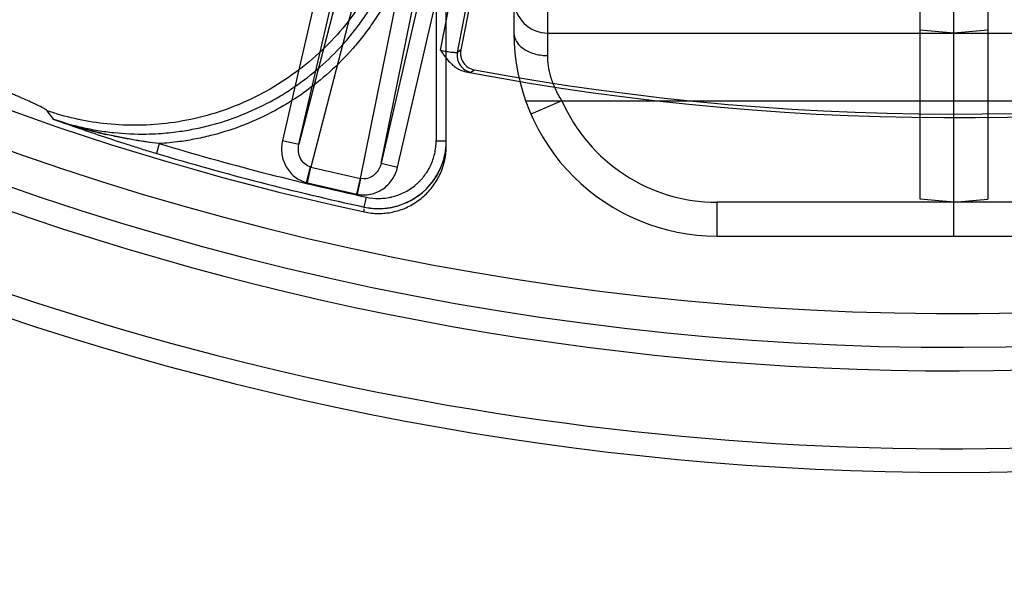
# Model space of a CAD drawing. Header units: millimetres. Extents: x 0 to 297, y 0 to 210.
# Tile 74 of 256: x 141.025 to 141.287, y 92.758 to 92.905. Entities that reach past the tile are written whole.
import ezdxf

# ---------------------------------------------------------------- set-up
doc = ezdxf.new("R2010")
doc.units = ezdxf.units.MM
doc.header["$LTSCALE"] = 16.335
doc.layers.get('0').update_dxf_attribs({"linetype": 'CONTINUOUS'})
for name, color, linetype in [('01_GLOBAL', 7, 'CONTINUOUS'), ('INTFCLR_1', 7, 'CONTINUOUS'), ('INTFCLR_144815', 7, 'CONTINUOUS'), ('INTFCLR_72935', 7, 'CONTINUOUS')]:
    doc.layers.add(name, color=color, linetype=linetype)

msp = doc.modelspace()

# ---------------------------------------------------------------- linework, layer by layer
at = {"color": 7, "linetype": 'Continuous'}
msp.add_circle((142.5788034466, 92.2083412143), 3.42, dxfattribs=at)
at = {"color": 9, "linetype": 'Continuous'}
msp.add_arc((142.5788034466, 92.2083412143), 3.3761688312, 92.9674534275, 177.0325465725, dxfattribs=at)
at = {"layer": '01_GLOBAL', "color": 7, "linetype": 'Continuous'}
msp.add_circle((142.5788034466, 92.2083412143), 3.465, dxfattribs=at)
at = {"layer": 'INTFCLR_1', "color": 6, "linetype": 'Continuous'}
for p, q in [((141.264551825, 92.85738023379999), (141.264551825, 94.3858054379)), ((141.273551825, 92.8475928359), (141.273551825, 93.738063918)), ((141.273551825, 92.8565928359), (141.264551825, 92.85738023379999))]:
    msp.add_line(p, q, dxfattribs=at)
at = {"layer": 'INTFCLR_1', "color": 9, "linetype": 'Continuous'}
for p, q in [((141.273551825, 92.9015928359), (141.264551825, 92.90238023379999)), ((141.273551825, 92.9015928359), (141.381551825, 92.9015928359)), ((141.264551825, 92.8835928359), (141.3874635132, 92.8835928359)), ((141.336551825, 92.8565928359), (141.273551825, 92.8565928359)), ((141.273551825, 92.8475928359), (141.336551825, 92.8475928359))]:
    msp.add_line(p, q, dxfattribs=at)
at = {"layer": 'INTFCLR_144815', "color": 9, "linetype": 'Continuous'}
for p, q in [((141.1302712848, 92.99145907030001), (141.0993780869, 92.87200131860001)), ((141.1212255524, 92.86695743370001), (141.1458257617, 92.98786803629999)), ((141.1336954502, 92.9862871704), (141.1025712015, 92.8659359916)), ((141.1156967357, 92.8629057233), (141.1404809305, 92.9847206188)), ((141.1188716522, 92.9764408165), (141.0949935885, 92.8730135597)), ((141.0993780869, 92.8720013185), (141.1232561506, 92.9754285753)), ((141.1451036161, 92.97038469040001), (141.1212255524, 92.86695743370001)), ((141.1256100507, 92.8659451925), (141.1494881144, 92.9693724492)), ((141.1370285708, 92.8970161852), (141.1464752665, 92.9456152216)), ((141.141501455, 92.89645775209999), (141.1508898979, 92.94475710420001)), ((141.135851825, 92.9392428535), (141.135851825, 92.8729173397)), ((141.138551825, 92.87161412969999), (141.138551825, 92.9392428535)), ((141.1424301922, 92.8970891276), (141.1415014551, 92.89645775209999)), ((141.1437798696, 92.8912713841), (141.1450875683, 92.89117935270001)), ((141.1450876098, 92.8911793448), (141.1460214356, 92.8918097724)), ((141.034192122, 92.878629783), (141.032388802, 92.8809193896)), ((141.0949935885, 92.8730135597), (141.0993780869, 92.8720013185)), ((141.135851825, 92.8729173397), (141.138551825, 92.8729173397)), ((141.0622231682, 92.8721718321), (141.0614483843, 92.86958924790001)), ((141.1013937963, 92.8618294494), (141.1024626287, 92.86596240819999)), ((141.1016108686, 92.8617763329), (141.1025712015, 92.8659359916)), ((141.1025712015, 92.8659359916), (141.1156967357, 92.8629057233)), ((141.1212255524, 92.86695743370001), (141.1256100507, 92.8659451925)), ((141.1147364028, 92.85874606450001), (141.1156967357, 92.8629057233)), ((141.1149547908, 92.85869864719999), (141.1158059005, 92.8628818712)), ((141.11666044, 92.8628045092), (141.1158059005, 92.8628818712)), ((141.1016108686, 92.8617763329), (141.1147364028, 92.85874606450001)), ((141.116732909, 92.855309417), (141.1173057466, 92.85794416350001)), ((141.1167396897, 92.85399716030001), (141.1167362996, 92.8548717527))]:
    msp.add_line(p, q, dxfattribs=at)
at = {"layer": 'INTFCLR_144815', "color": 6, "linetype": 'Continuous'}
msp.add_line((141.1515167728, 92.9438355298), (141.1424301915, 92.8970891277), dxfattribs=at)
for centre, radius, start, end in [((141.273551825, 93.5765928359), 0.73941501, 108.7136429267, 257.7559644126), ((141.273551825, 93.5765928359), 0.7647112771, 205.4855585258, 293.0456409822), ((141.273551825, 93.5765928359), 0.7917112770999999, 205.4849006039, 292.0062088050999), ((141.273551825, 93.5765928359), 0.6965571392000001, 259.4503932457, 303.9200871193), ((141.273551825, 93.5765928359), 0.6975, 259.2774523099, 303.8556636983), ((141.1468447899, 92.8962309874), 0.0044973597, 168.9996332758, 259.4507616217)]:
    msp.add_arc(centre, radius, start, end, dxfattribs=at)
at = {"layer": 'INTFCLR_144815', "color": 9, "linetype": 'Continuous'}
for centre, radius, start, end in [((141.273551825, 93.5765928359), 0.7495956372, 203.8266800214, 313.0809380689), ((141.273551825, 93.5765928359), 0.7585963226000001, 203.8278898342, 312.5732768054), ((141.273551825, 93.5765928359), 0.7855942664, 203.8266800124, 319.1799903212), ((141.1459237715, 92.8956048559), 0.0045038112, 169.083857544, 259.3005912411), ((141.2735518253, 93.5765928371), 0.735437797, 253.300579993, 257.7338478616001), ((141.2735518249, 93.5765928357), 0.7381340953, 253.3005800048, 257.7338478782), ((141.1034343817, 92.8697200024), 0.0038812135, 255.50038494, 257.1499891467), ((141.1165797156, 92.86668516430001), 0.0038812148, 256.8500150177, 258.4996185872), ((141.1035315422, 92.870095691), 0.0085381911, 255.500321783, 257.0000099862), ((141.1166570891, 92.8670654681), 0.0085382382, 256.999995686, 258.4996756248)]:
    msp.add_arc(centre, radius, start, end, dxfattribs=at)
at = {"layer": 'INTFCLR_144815', "color": 7, "linetype": 'Continuous'}
for centre, radius, start, end in [((141.0767362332, 93.0001188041), 0.1287235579, 250.7003084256, 257.0979058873), ((141.2638441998, 93.5192019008), 0.6804948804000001, 250.2766910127, 250.8730379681), ((141.1205187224, 92.8729169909), 0.0180330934, 334.4333284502, 0.0011083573), ((141.1205498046, 92.8728937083), 0.0179942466, 257.7532001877, 334.4574918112)]:
    msp.add_arc(centre, radius, start, end, dxfattribs=at)
at = {"layer": 'INTFCLR_144815', "color": 9, "linetype": 'Continuous'}
for points, knots in [([(141.1278405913, 92.94885447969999), (141.1278209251, 92.9437443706), (141.1266298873, 92.93303468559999), (141.1211333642, 92.91720913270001), (141.1114678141, 92.9022593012), (141.0979751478, 92.8897922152), (141.0817764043, 92.8811272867), (141.0644853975, 92.8768915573), (141.0477324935, 92.87688171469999), (141.0372234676, 92.87926421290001), (141.032388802, 92.8809193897)], [0, 0, 0, 0, 0.1124071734, 0.234942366, 0.3653159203, 0.5000000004, 0.6346840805, 0.7650576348, 0.8875928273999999, 1, 1, 1, 1]), ([(141.0341919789, 92.8786293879), (141.0366334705, 92.8777916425), (141.040504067, 92.87669180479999), (141.0451515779, 92.8757809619), (141.0479954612, 92.8753546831), (141.0522741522, 92.8748439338), (141.056980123, 92.874636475), (141.0626983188, 92.8748581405), (141.0669728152, 92.87527966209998), (141.0715397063, 92.8760388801), (141.0771377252, 92.8773191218), (141.0839629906, 92.8795412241), (141.0904707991, 92.88256081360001), (141.0954390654, 92.8854339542), (141.1002259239, 92.8886013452), (141.105829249, 92.8930816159), (141.1103519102, 92.8976847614), (141.1131293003, 92.90097068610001), (141.1149213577, 92.9032253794), (141.117862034, 92.90728883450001), (141.1215299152, 92.91345240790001), (141.1241471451, 92.9193556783), (141.1255940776, 92.92341285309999), (141.126478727, 92.9261507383), (141.1278039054, 92.93098265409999), (141.1290774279, 92.93804317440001), (141.1294181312, 92.9437722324), (141.1294177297, 92.9466424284)], [0, 0, 0, 0, 0.0566465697, 0.08808600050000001, 0.1038857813, 0.1197433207, 0.1826480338, 0.206944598, 0.2453060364, 0.276813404, 0.3084852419, 0.3712645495, 0.4339373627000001, 0.4655307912, 0.4971487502, 0.5598354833, 0.6225817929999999, 0.6383929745, 0.6542485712, 0.6857778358, 0.7484103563, 0.8112612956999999, 0.8271161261, 0.8429332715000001, 0.8743946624, 0.9370116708, 1, 1, 1, 1]), ([(141.1321139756, 92.9466424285), (141.1321137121, 92.9436403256), (141.1317555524, 92.937697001), (141.1304411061, 92.9304148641), (141.1290653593, 92.92539528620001), (141.1281452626, 92.9225489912), (141.1266309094, 92.9183068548), (141.1239189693, 92.91220183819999), (141.1201324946, 92.9058386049), (141.1170768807, 92.9016132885), (141.1152076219, 92.89926185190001), (141.1123115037, 92.8958375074), (141.1076296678, 92.89107865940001), (141.1018511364, 92.8864529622), (141.0968538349, 92.8831450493), (141.0916729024, 92.8801501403), (141.0849553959, 92.87703738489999), (141.0779067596, 92.8747356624), (141.0720470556, 92.8733939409), (141.0673104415, 92.872607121), (141.0640312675, 92.87228403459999), (141.0622231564, 92.8721719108)], [0, 0, 0, 0, 0.0792895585, 0.1585791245, 0.1982239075, 0.218046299, 0.2378686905, 0.3171582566, 0.3964478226, 0.4360926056, 0.4559149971, 0.4757373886, 0.5550269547, 0.6343165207, 0.6739613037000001, 0.7136060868, 0.7928956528, 0.8721852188, 0.9118300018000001, 0.9514747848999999, 1, 1, 1, 1]), ([(141.032388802, 92.8809193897), (141.0322798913, 92.8810581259), (141.0318754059, 92.8813357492), (141.0310936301, 92.8817917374), (141.0301980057, 92.88224031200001), (141.0293070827, 92.8826673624), (141.0281950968, 92.8831824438), (141.0266095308, 92.8838897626), (141.024892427, 92.8846315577), (141.0233693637, 92.8852790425), (141.0216696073, 92.8859949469), (141.0194015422, 92.8869395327), (141.0165186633, 92.8881286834), (141.0142573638, 92.8890563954), (141.0126870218, 92.8896994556), (141.0115990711, 92.8901447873), (141.0096541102, 92.8909404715), (141.0068183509, 92.8921001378), (141.0039375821, 92.89327967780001), (141.0015800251, 92.8942467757), (140.9991699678, 92.8952368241), (140.9961311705, 92.8964882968), (140.9936957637, 92.8974950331), (140.9924734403, 92.8980013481)], [0, 0, 0, 0, 0.0121768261, 0.0331225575, 0.0629005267, 0.08112376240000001, 0.1013668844, 0.1474921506, 0.2009883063, 0.2304975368, 0.2617491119, 0.3283197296, 0.4001169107, 0.4770447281, 0.4970629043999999, 0.5172684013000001, 0.5582036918, 0.6421414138, 0.7287817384, 0.7731125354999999, 0.8180648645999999, 0.9086598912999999, 1, 1, 1, 1]), ([(141.1370285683, 92.8970161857), (141.1375693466, 92.89690432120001), (141.1383682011, 92.8967507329), (141.139386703, 92.8965941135), (141.1402160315, 92.8964638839), (141.1408357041, 92.89647816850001), (141.1414191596, 92.89634880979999), (141.141501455, 92.89645775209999)], [0, 0, 0, 0, 0.3662525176, 0.5374493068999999, 0.6880277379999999, 0.9094482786, 1, 1, 1, 1]), ([(141.1173057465, 92.85794416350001), (141.1184281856, 92.8577001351), (141.1201189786, 92.857527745), (141.1221131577, 92.8576565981), (141.1232473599, 92.8578269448), (141.1243600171, 92.8580586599), (141.1257159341, 92.8584606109), (141.127295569, 92.8591282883), (141.1287919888, 92.85996959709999), (141.1299405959, 92.86079632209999), (141.1308043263, 92.8615334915), (141.1314248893, 92.8621263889), (141.1320123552, 92.8627543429), (141.1327418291, 92.8636275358), (141.1335556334, 92.8647841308), (141.1343799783, 92.8662854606), (141.1350334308, 92.86787644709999), (141.1354999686, 92.8695070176), (141.1357872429, 92.87119231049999), (141.1358517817, 92.8723438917), (141.135851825, 92.8729173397)], [0, 0, 0, 0, 0.1250000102, 0.1875000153, 0.2187500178, 0.2500000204, 0.3125000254, 0.3750000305, 0.4375000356, 0.5000000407, 0.5312500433, 0.5625000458, 0.5937500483, 0.6250000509, 0.687500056, 0.7500000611, 0.8125000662, 0.8750000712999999, 0.9375000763, 1, 1, 1, 1]), ([(141.1024626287, 92.86596240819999), (141.1019023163, 92.866107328), (141.1008124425, 92.86667549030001), (141.0996712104, 92.86815738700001), (141.0991391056, 92.8700287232), (141.099227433, 92.8713558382), (141.0993780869, 92.87200131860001)], [0, 0, 0, 0, 0.2329766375, 0.4761332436, 0.7331775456, 1, 1, 1, 1]), ([(141.1212255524, 92.86695743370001), (141.1210978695, 92.8663982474), (141.1206977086, 92.8653527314), (141.1197267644, 92.86408339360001), (141.1183950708, 92.86311247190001), (141.1172862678, 92.8628165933), (141.11666044, 92.8628045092)], [0, 0, 0, 0, 0.2604605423, 0.5001191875, 0.7157602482, 1, 1, 1, 1])]:
    msp.add_open_spline(points, degree=3, knots=knots, dxfattribs=at)
at = {"layer": 'INTFCLR_144815', "color": 6, "linetype": 'Continuous'}
for points, knots in [([(141.1370285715, 92.8970161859), (141.1372498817, 92.89668648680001), (141.1376683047, 92.89605976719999), (141.1384579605, 92.8949664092), (141.1393672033, 92.89387233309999), (141.1404351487, 92.8928784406), (141.1418098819, 92.8919008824), (141.1429675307, 92.89142523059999), (141.1437796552, 92.8912714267)], [0, 0, 0, 0, 0.1308820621, 0.2483421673, 0.4444731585, 0.5987654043, 0.7275625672, 1, 1, 1, 1]), ([(141.1167396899, 92.8539971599), (141.1173546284, 92.8538637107), (141.1185999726, 92.8536612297), (141.1204900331, 92.8535551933), (141.1223830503, 92.85364833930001), (141.1242555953, 92.8539400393), (141.1260848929, 92.8544262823), (141.1278510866, 92.8551007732), (141.1295371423, 92.855956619), (141.1311252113, 92.85698508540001), (141.1325933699, 92.8581716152), (141.1339249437, 92.8595001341), (141.1351094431, 92.8609570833), (141.1361392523, 92.86253374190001), (141.1370037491, 92.86421887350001), (141.137689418, 92.8659927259), (141.1381852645, 92.8678317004), (141.1384849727, 92.8697123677), (141.1385518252, 92.87098028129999), (141.1385518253, 92.8716141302)], [0, 0, 0, 0, 0.0587698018, 0.1175818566, 0.1764924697, 0.235453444, 0.2942532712, 0.3529492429, 0.4117054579, 0.4705262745, 0.5293314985, 0.5876840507, 0.6458851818, 0.7043870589, 0.7632474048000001, 0.8224483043, 0.8816764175, 0.9408008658, 1, 1, 1, 1])]:
    msp.add_open_spline(points, degree=3, knots=knots, dxfattribs=at)
at = {"layer": 'INTFCLR_144815', "color": 7, "linetype": 'Continuous'}
for points, knots in [([(141.0622231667, 92.8721718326), (141.0610629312, 92.8723122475), (141.0587329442, 92.87262307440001), (141.0540434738, 92.87336831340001), (141.048154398, 92.87454128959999), (141.041123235, 92.87634807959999), (141.0364910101, 92.87782379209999), (141.0341919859, 92.87862939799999)], [0, 0, 0, 0, 0.1216588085, 0.2446633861, 0.4942486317, 0.7464097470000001, 1, 1, 1, 1]), ([(141.0341919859, 92.87862939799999), (141.0364141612, 92.87783287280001), (141.0408815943, 92.876256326), (141.0476436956, 92.8739551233), (141.0533423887, 92.8720967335), (141.0579563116, 92.8706484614), (141.0602810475, 92.86993945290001), (141.0614483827, 92.8695892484)], [0, 0, 0, 0, 0.2465861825, 0.4948556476, 0.7461230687, 0.8726929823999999, 1, 1, 1, 1]), ([(141.0622231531, 92.87217196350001), (141.0610956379, 92.8723041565), (141.0587902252, 92.87261688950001), (141.0553432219, 92.87315984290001), (141.0517231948, 92.87382915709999), (141.0492877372, 92.8743495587), (141.0479941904, 92.87464552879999)], [0, 0, 0, 0, 0.2357126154, 0.4829908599, 0.7244765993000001, 1, 1, 1, 1]), ([(141.1167329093, 92.85530941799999), (141.11803694, 92.8550260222), (141.1200528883, 92.85481877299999), (141.1223925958, 92.8549717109), (141.1237195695, 92.8551708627), (141.1250290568, 92.85544324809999), (141.1266344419, 92.85591881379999), (141.1284860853, 92.85670265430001), (141.1302397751, 92.8576866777), (141.1315991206, 92.8586645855), (141.1326160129, 92.85953250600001), (141.1333442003, 92.8602280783), (141.1340327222, 92.8609636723), (141.1348907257, 92.86198976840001), (141.1358544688, 92.8633582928), (141.1368209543, 92.8651211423), (141.1375860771, 92.8669802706), (141.1381396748, 92.8689126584), (141.1384762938, 92.87089790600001), (141.1385518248, 92.8722428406), (141.138551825, 92.87291733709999)], [0, 0, 0, 0, 0.1246532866, 0.1872600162, 0.2186865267, 0.2499224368, 0.3121464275, 0.3747349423, 0.4373603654, 0.4996019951, 0.5308038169, 0.5621903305, 0.5936164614, 0.624868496, 0.6870791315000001, 0.7496177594, 0.8122794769, 0.8744837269, 0.9369950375, 1, 1, 1, 1])]:
    msp.add_open_spline(points, degree=3, knots=knots, dxfattribs=at)
at = {"layer": 'INTFCLR_144815', "color": 9, "linetype": 'Continuous'}
for points in [[(141.0949935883, 92.87301355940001), (141.0947193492, 92.8718240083), (141.0946111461, 92.8693457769), (141.0957955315, 92.8658731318), (141.0981520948, 92.8631536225), (141.1002730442, 92.8621164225), (141.1013937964, 92.8618261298)], [(141.1149547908, 92.8587045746), (141.1160892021, 92.8584735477), (141.1184517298, 92.858477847), (141.1217603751, 92.8598845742), (141.1243468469, 92.8624840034), (141.1253350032, 92.8647568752), (141.1256100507, 92.86594519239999)]]:
    msp.add_open_spline(points, degree=3, dxfattribs=at)
at = {"layer": 'INTFCLR_72935', "color": 6, "linetype": 'Continuous'}
for p, q in [((141.273551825, 92.8475928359), (141.273551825, 94.3865928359)), ((141.282551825, 94.3858054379), (141.282551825, 92.85738023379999)), ((141.273551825, 92.8565928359), (141.282551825, 92.85738023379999))]:
    msp.add_line(p, q, dxfattribs=at)
at = {"layer": 'INTFCLR_72935', "color": 9, "linetype": 'Continuous'}
for p, q in [((141.156551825, 93.02430013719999), (141.156551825, 92.9015928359)), ((141.165551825, 92.8955928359), (141.165551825, 93.02430013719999)), ((141.165551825, 92.9015928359), (141.273551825, 92.9015928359)), ((141.282551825, 92.90238023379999), (141.273551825, 92.9015928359)), ((141.1596401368, 92.8835928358), (141.282551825, 92.8835928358)), ((141.1693086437, 92.8835928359), (141.1610600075, 92.8799928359)), ((141.210551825, 92.8475928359), (141.210551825, 92.8565928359)), ((141.273551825, 92.8565928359), (141.210551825, 92.8565928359)), ((141.210551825, 92.8475928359), (141.273551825, 92.8475928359))]:
    msp.add_line(p, q, dxfattribs=at)
for centre, radius, start, end in [((141.165551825, 92.9105928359), 0.009000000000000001, 180.0000000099, 270.000000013), ((141.210551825, 92.9015928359), 0.05400000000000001, 179.9999999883, 269.9999999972), ((141.210551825, 92.9015928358), 0.045, 203.5781784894, 269.9999999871)]:
    msp.add_arc(centre, radius, start, end, dxfattribs=at)
for points, knots in [([(141.156551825, 92.9015928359), (141.156551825, 92.9008271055), (141.1569348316, 92.8995906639), (141.158016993, 92.8982374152), (141.1591954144, 92.89728495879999), (141.1606304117, 92.8965203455), (141.1622290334, 92.8959750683), (141.1638882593, 92.89566048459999), (141.1650049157, 92.8955928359), (141.165551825, 92.8955928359)], [0, 0, 0, 0, 0.1937098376, 0.3084784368, 0.43600039, 0.5740017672, 0.7178151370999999, 0.8616461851, 1, 1, 1, 1]), ([(141.169308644, 92.88359283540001), (141.1686546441, 92.8845961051), (141.1677826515, 92.8861459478), (141.1668824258, 92.88829003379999), (141.1662037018, 92.8903278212), (141.1656836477, 92.89276057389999), (141.1655506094, 92.8946878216), (141.165551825, 92.8955928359)], [0, 0, 0, 0, 0.2818829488, 0.4166619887, 0.5469066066, 0.7869851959, 1, 1, 1, 1])]:
    msp.add_open_spline(points, degree=3, knots=knots, dxfattribs=at)

doc.saveas('drawing.dxf')
